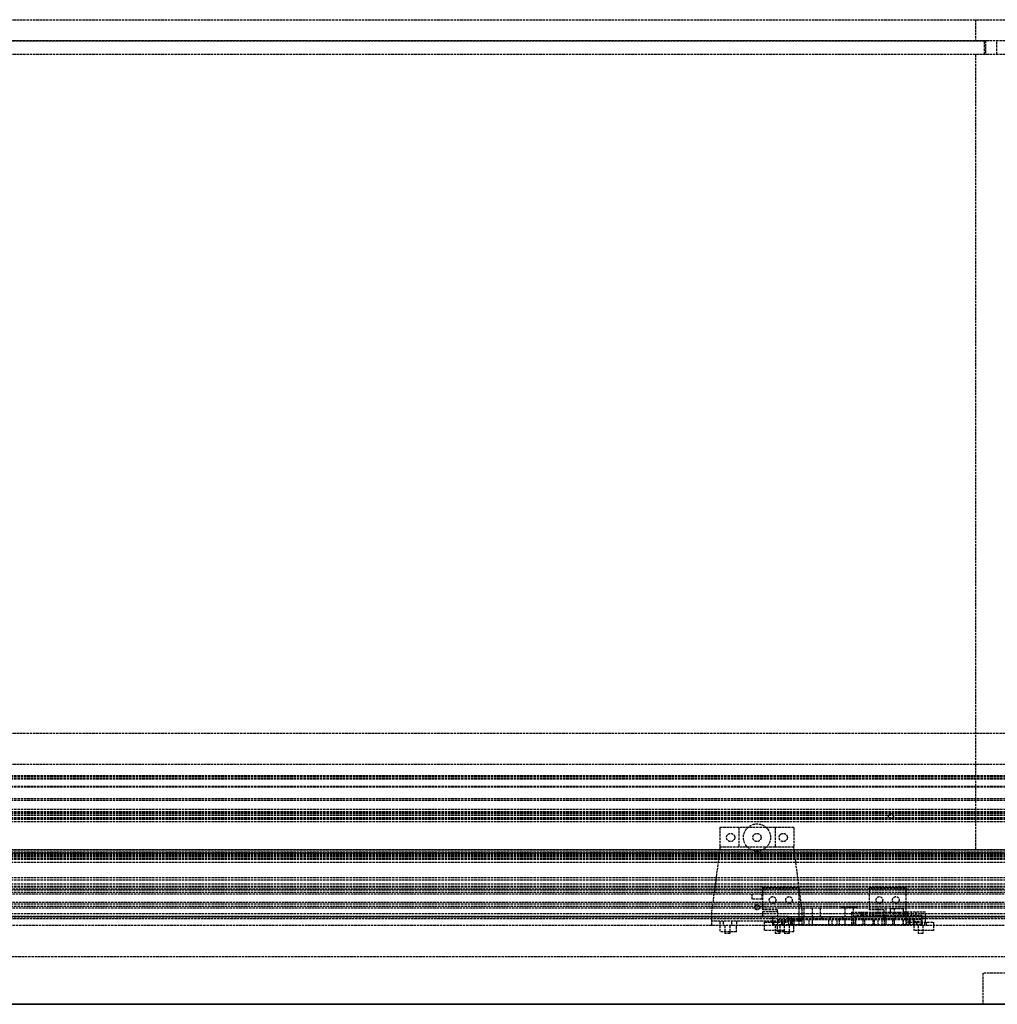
# Model space of a CAD drawing. Header units: millimetres. Extents: x 0 to 3534, y 0 to 599.
# Tile 9 of 19: x 595 to 1190, y 0 to 599. Entities that reach past the tile are written whole.
import ezdxf

# ---------------------------------------------------------------- set-up
doc = ezdxf.new("R2010")
doc.units = ezdxf.units.MM
doc.header["$LTSCALE"] = 10
doc.linetypes.add('ALLCAD_Strich', pattern=[0.2, 0.15, -0.05])
doc.layers.add('BESCH_KONT_sich_schn_ansi_2d', color=40, linetype='Continuous')
doc.layers.add('BESCH_KONT_sich_schn_grun_2d', color=10, linetype='Continuous')

msp = doc.modelspace()

# ---------------------------------------------------------------- linework, layer by layer
at = {"layer": 'BESCH_KONT_sich_schn_ansi_2d', "linetype": 'ALLCAD_Strich'}
for p, q in [((0, 0, 2102), (3534, 0, 2102)), ((0, 0, 2202), (3534, 0, 2202)), ((0, 0, 2121), (3534, 0, 2121)), ((1182, 0, 73.5), (13.5, 0, 73.5)), ((13.5, 0, 2086.5), (1182, 0, 2086.5)), ((3515, 0, 2098.5), (19, 0, 2098.5)), ((1257.5, 0, 2096), (19, 0, 2096)), ((3515, 0), (19, 0)), ((1181, 0, 32), (19, 0, 32)), ((19, 0, 2080), (1181, 0, 2080)), ((3515, 0, 2045.5), (19, 0, 2045.5)), ((3515, 0, 2036.5), (19, 0, 2036.5)), ((3515, 0, 2037.5), (19, 0, 2037.5)), ((3515, 0, 2040), (19, 0, 2040)), ((3515, 0, 2122), (19, 0, 2122)), ((3515, 0, 2122.5), (19, 0, 2122.5)), ((3515, 0, 2121.55), (19, 0, 2121.55)), ((3515, 0, 2101.5), (19, 0, 2101.5)), ((3515, 0, 2100), (19, 0, 2100)), ((1314, 0, 2097.5), (19, 0, 2097.5)), ((3515, 0, 2079), (19, 0, 2079)), ((1238, 0, 2078), (19, 0, 2078)), ((3515, 0, 2046.5), (19, 0, 2046.5)), ((3515, 0, 2043), (19, 0, 2043)), ((3515, 0, 2044), (19, 0, 2044)), ((3515, 0, 46), (19, 0, 46)), ((3515, 0, 53.59), (19, 0, 53.59)), ((3515, 0, 60), (19, 0, 60)), ((3515, 0, 59), (19, 0, 59)), ((3412.5, 0, 41.5), (19, 0, 41.5)), ((3515, 0, 39.5), (19, 0, 39.5)), ((3515, 0, 58.5), (19, 0, 58.5)), ((3515, 0, 48), (19, 0, 48)), ((3515, 0, 45), (19, 0, 45)), ((3515, 0, 54), (19, 0, 54)), ((3515, 0, 50), (19, 0, 50)), ((3515, 0, 53.5), (19, 0, 53.5)), ((3515, 0, 54.5), (19, 0, 54.5)), ((3515, 0, 62), (19, 0, 62)), ((19, 0, 73), (3515, 0, 73)), ((19, 0, 79), (3515, 0, 79)), ((19, 0, 2087), (3515, 0, 2087)), ((1301, 0, 29), (126.5, 0, 29)), ((1048, 0, 2081), (162, 0, 2081)), ((1021, 0, 31), (189, 0, 31)), ((1021, 0, 36), (1016, 0, 36)), ((1016, 0, 33.5), (1016, 0, 85.5)), ((1021, 0, 33.5), (1016, 0, 33.5)), ((1071, 0, 85.5), (1016, 0, 85.5)), ((1021, 0, 32), (1021, 0, 29.5)), ((1031, 0, 29.5), (1021, 0, 29.5)), ((1031, 0, 31), (1021, 0, 31)), ((1021, 0, 52), (1021, 0, 45.5)), ((1032.5, 0, 52), (1021, 0, 52)), ((1031, 0, 36), (1021, 0, 36)), ((1021, 0, 33.5), (1021, 0, 32)), ((1031, 0, 33.5), (1021, 0, 33.5)), ((1021, 0, 45.5), (1031, 0, 45.5)), ((1021, 0, 36), (1021, 0, 45.5)), ((1021, 0, 36), (1021, 0, 33.5)), ((1025, 0, 36), (1025, 0, 32)), ((1025, 0, 36), (1025, 0, 33.5)), ((1030, 0, 36), (1030, 0, 32)), ((1030, 0, 36), (1030, 0, 33.5)), ((1056, 0, 31), (1031, 0, 31)), ((1031, 0, 29.5), (1031, 0, 32)), ((1056, 0, 36), (1031, 0, 36)), ((1031, 0, 32), (1031, 0, 33.5)), ((1031, 0, 45.5), (1031, 0, 36)), ((1056, 0, 33.5), (1031, 0, 33.5)), ((1032.5, 0, 43), (1032.5, 0, 52)), ((1054.5, 0, 43), (1032.5, 0, 43)), ((1051.75, 0, 51.5), (1035.25, 0, 51.5)), ((1051.75, 0, 44.5), (1035.25, 0, 44.5)), ((1035.25, 0, 44.5), (1035.25, 0, 51.5)), ((1040.5, 0, 36), (1040.5, 0, 33.5)), ((1041, 0, 51.5), (1041, 0, 43)), ((1041, 0, 36), (1041, 0, 32)), ((1041, 0, 36), (1041, 0, 33.5)), ((1042, 0, 36), (1042, 0, 33.5)), ((1045, 0, 36), (1045, 0, 33.5)), ((1046, 0, 51.5), (1046, 0, 43)), ((1046, 0, 36), (1046, 0, 32)), ((1046, 0, 36), (1046, 0, 33.5)), ((1046.5, 0, 36), (1046.5, 0, 33.5)), ((1047, 0, 2005), (1047, 0, 2023)), ((1053, 0, 2005), (1047, 0, 2005)), ((1053, 0, 2023), (1047, 0, 2023)), ((1056, 0, 1996), (1047, 0, 1996)), ((1047, 0, 1996), (1047, 0, 1999)), ((1056, 0, 1999), (1047, 0, 1999)), ((1048, 0, 2080), (1048, 0, 2082)), ((1060, 0, 2082), (1048, 0, 2082)), ((1048, 0, 2030), (1064.5, 0, 2030)), ((1048, 0, 2030), (1048, 0, 2080)), ((1060, 0, 2081), (1048, 0, 2081)), ((1051, 0, 2001), (1055, 0, 2001)), ((1051, 0, 1999), (1051, 0, 2001)), ((1051.75, 0, 44.5), (1051.75, 0, 51.5)), ((1053, 0, 2023), (1065, 0, 2023)), ((1053, 0, 2005), (1053, 0, 2023)), ((1056, 0, 2005), (1053, 0, 2005)), ((1054.5, 0, 43.01), (1054.49, 0, 43.01)), ((1054.5, 0, 43.01), (1054.49, 0, 43.01)), ((1054.5, 0, 43.01), (1054.49, 0, 43.01)), ((1054.5, 0, 43), (1054.49, 0, 43)), ((1054.5, 0, 43), (1054.49, 0, 43)), ((1054.5, 0, 43), (1054.49, 0, 43)), ((1054.5, 0, 43), (1054.49, 0, 43)), ((1054.5, 0, 43.01), (1054.49, 0, 43.01)), ((1054.5, 0, 43.01), (1054.49, 0, 43.01)), ((1054.5, 0, 43.01), (1054.49, 0, 43.01)), ((1054.5, 0, 43), (1054.49, 0, 43)), ((1054.5, 0, 43), (1054.49, 0, 43)), ((1054.49, 0, 43), (1054.49, 0, 43)), ((1054.5, 0, 43.01), (1054.49, 0, 43.01)), ((1054.49, 0, 43), (1054.49, 0, 43.01)), ((1054.5, 0, 43.01), (1054.49, 0, 43.01)), ((1054.49, 0, 43.01), (1054.49, 0, 43.01)), ((1054.5, 0, 52), (1054.5, 0, 43.01)), ((1054.5, 0, 43.01), (1054.5, 0, 43)), ((1054.5, 0, 43), (1054.5, 0, 43)), ((1066, 0, 52), (1054.5, 0, 52)), ((1055, 0, 1999), (1055, 0, 2001)), ((1056, 0, 29.5), (1056, 0, 32)), ((1066, 0, 29.5), (1056, 0, 29.5)), ((1056, 0, 2023), (1056, 0, 2005)), ((1056, 0, 1999), (1069, 0, 1999)), ((1069, 0, 1996), (1056, 0, 1996)), ((1056, 0, 1996), (1056, 0, 2005)), ((1066, 0, 31), (1056, 0, 31)), ((1056, 0, 32), (1056, 0, 33.5)), ((1066, 0, 33.5), (1056, 0, 33.5)), ((1066, 0, 36), (1056, 0, 36)), ((1056, 0, 45.5), (1066, 0, 45.5)), ((1056, 0, 36), (1056, 0, 45.5)), ((1057, 0, 36), (1057, 0, 32)), ((1057, 0, 36), (1057, 0, 33.5)), ((1060, 0, 2080), (1060, 0, 2082)), ((1139, 0, 2081), (1060, 0, 2081)), ((1061, 0, 1996), (1061, 0, 1999)), ((1062, 0, 36), (1062, 0, 32)), ((1062, 0, 36), (1062, 0, 33.5)), ((1062.5, 0, 2030), (1062.5, 0, 2080)), ((1062.75, 0, 2050.5), (1064.5, 0, 2050.5)), ((1062.75, 0, 2047), (1062.75, 0, 2050.5)), ((1064.5, 0, 2047), (1062.75, 0, 2047)), ((1064.5, 0, 2050.5), (1064.5, 0, 2080)), ((1064.5, 0, 2030), (1064.5, 0, 2047)), ((1064.5, 0, 2050.5), (1134.5, 0, 2050.5)), ((1065, 0, 2023), (1065, 0, 2077)), ((1065, 0, 2077), (1134, 0, 2077)), ((1065, 0, 1996), (1065, 0, 1999)), ((1301, 0, 31), (1066, 0, 31)), ((1066, 0, 29.5), (1066, 0, 32)), ((1066, 0, 45.5), (1066, 0, 52)), ((1066, 0, 32), (1066, 0, 33.5)), ((1071, 0, 36), (1066, 0, 36)), ((1066, 0, 45.5), (1066, 0, 36)), ((1066, 0, 36), (1066, 0, 33.5)), ((1071, 0, 33.5), (1066, 0, 33.5)), ((1069, 0, 2002), (1069, 0, 1996)), ((1075, 0, 2002), (1069, 0, 2002)), ((1071, 0, 33.5), (1071, 0, 85.5)), ((1071.5, 0, 2058), (1071.5, 0, 2064)), ((1089, 0, 1997.5), (1075, 0, 2002)), ((1077.5, 0, 2064), (1077.5, 0, 2058)), ((1093.5, 0, 1997.5), (1089, 0, 1997.5)), ((1095.5, 0, 2058), (1095.5, 0, 2064)), ((1151, 0, 1935), (1101, 0, 1935)), ((1101, 0, 1935), (1101, 0, 1985)), ((1103, 0, 1985), (1101, 0, 1985)), ((1103, 0, 1985), (1103, 0, 1937)), ((1103, 0, 1937), (1144, 0, 1937)), ((1107.5, 0, 1985), (1103, 0, 1985)), ((1103.5, 0, 1952), (1103.5, 0, 1987.5)), ((1114.75, 0, 1952), (1103.5, 0, 1952)), ((1103.5, 0, 2064), (1103.5, 0, 2058)), ((1121, 0, 1998), (1107.5, 0, 1985)), ((1108, 0, 1960), (1119.5, 0, 1960)), ((1108, 0, 1973.5), (1108, 0, 1960)), ((1114, 0, 1973.5), (1108, 0, 1973.5)), ((1108.5, 0, 1973.25), (1114.5, 0, 1973.25)), ((1108.5, 0, 1965.75), (1108.5, 0, 1973.25)), ((1114.5, 0, 1965.75), (1108.5, 0, 1965.75)), ((1109, 0, 2015), (1117, 0, 1999)), ((1109, 0, 2025), (1109, 0, 2015)), ((1134, 0, 2025), (1109, 0, 2025)), ((1112, 0, 1996), (1112, 0, 1999)), ((1121, 0, 1996), (1112, 0, 1996)), ((1117, 0, 1999), (1112, 0, 1999)), ((1127, 0, 1973.5), (1114, 0, 1979.5)), ((1114, 0, 1979.5), (1114, 0, 1973.5)), ((1114.5, 0, 1979), (1132.5, 0, 1979)), ((1114.5, 0, 1973.25), (1114.5, 0, 1979)), ((1114.5, 0, 1960), (1114.5, 0, 1965.75)), ((1114.75, 0, 1938), (1114.75, 0, 1952)), ((1132.25, 0, 1938), (1114.75, 0, 1938)), ((1116, 0, 1996), (1116, 0, 1999)), ((1117, 0, 1999), (1134, 0, 1999)), ((1119.5, 0, 1960), (1132.5, 0, 1954)), ((1132.5, 0, 1960), (1119.5, 0, 1960)), ((1120, 0, 1996), (1120, 0, 1999)), ((1120.5, 0, 1947.5), (1120.5, 0, 1953.5)), ((1120.5, 0, 1985.5), (1120.5, 0, 1991.5)), ((1134, 0, 1996), (1121, 0, 1996)), ((1121, 0, 1996), (1121, 0, 1999)), ((1134, 0, 1998), (1121, 0, 1998)), ((1121.5, 0, 2058), (1121.5, 0, 2064)), ((1123.5, 0, 60), (1123.5, 0, 79)), ((1130, 0, 2009), (1124.5, 0, 2009)), ((1124.5, 0, 2009), (1124.5, 0, 2021.5)), ((1124.5, 0, 2021.5), (1130, 0, 2021.5)), ((1126, 0, 2001), (1130, 0, 2001)), ((1126, 0, 1999), (1126, 0, 2001)), ((1126.5, 0, 1953.5), (1126.5, 0, 1947.5)), ((1126.5, 0, 1991.5), (1126.5, 0, 1985.5)), ((1126.5, 0, 60), (1126.5, 0, 79)), ((1139, 0, 1973.5), (1127, 0, 1973.5)), ((1127.5, 0, 2064), (1127.5, 0, 2058)), ((1130, 0, 1999), (1130, 0, 2001)), ((1130, 0, 2009), (1134, 0, 2009)), ((1130, 0, 2021.5), (1130, 0, 2009)), ((1144, 0, 2021.5), (1130, 0, 2021.5)), ((1132.25, 0, 1952), (1132.25, 0, 1938)), ((1143.5, 0, 1952), (1132.25, 0, 1952)), ((1132.5, 0, 1960), (1139, 0, 1960)), ((1132.5, 0, 1954), (1132.5, 0, 1960)), ((1132.5, 0, 2021.5), (1132.5, 0, 2009)), ((1144, 0, 1965.75), (1132.5, 0, 1965.75)), ((1132.5, 0, 1973.25), (1144, 0, 1973.25)), ((1132.5, 0, 1979), (1132.5, 0, 1973.25)), ((1132.5, 0, 1965.75), (1132.5, 0, 1960)), ((1134, 0, 1999), (1134, 0, 1996)), ((1134, 0, 2077), (1134, 0, 2025)), ((1134, 0, 2009), (1134, 0, 1999)), ((1144, 0, 2022), (1134.5, 0, 2022)), ((1134.5, 0, 2047), (1134.5, 0, 2022)), ((1136.5, 0, 2047), (1134.5, 0, 2047)), ((1134.5, 0, 2050.5), (1136.5, 0, 2050.5)), ((1134.5, 0, 2080), (1134.5, 0, 2050.5)), ((1136, 0, 1994), (1138.5, 0, 1994)), ((1136.5, 0, 2050.5), (1136.5, 0, 2047)), ((1136.5, 0, 2050.5), (1136.5, 0, 2080)), ((1139, 0, 2080), (1139, 0, 2082)), ((1151, 0, 2082), (1139, 0, 2082)), ((1143.5, 0, 1962), (1139, 0, 1962)), ((1139, 0, 1971.5), (1143.5, 0, 1971.5)), ((1139, 0, 1960), (1139, 0, 1973.5)), ((1151, 0, 2081), (1139, 0, 2081)), ((1143.5, 0, 1989), (1143.5, 0, 1952)), ((1144, 0, 1937), (1144, 0, 1965.75)), ((1146.5, 0, 1965.75), (1144, 0, 1965.75)), ((1144, 0, 1973.25), (1146.5, 0, 1973.25)), ((1144, 0, 1973.25), (1144, 0, 2022)), ((1146, 0, 2021.5), (1144, 0, 2021.5)), ((1146, 0, 1973.25), (1146, 0, 2021.5)), ((1146, 0, 1935), (1146, 0, 1965.75)), ((1146.5, 0, 1973.25), (1146.5, 0, 1965.75)), ((1151, 0, 2080), (1151, 0, 2082)), ((1221, 0, 2081), (1151, 0, 2081)), ((1151, 0, 2080), (1151, 0, 1935)), ((1176.5, 0, 79), (1176.5, 0, 2081)), ((1195.5, 0, 79), (1176.5, 0, 79)), ((1181, 0, 32), (2353, 0, 32)), ((1181, 0, 2080), (2353, 0, 2080)), ((1181, 0, 32), (1181, 0, 2080)), ((1182, 0, 73.5), (1182, 0, 2086.5)), ((1182.5, 0, 79), (1182.5, 0, 2081)), ((1189.5, 0, 79), (1189.5, 0, 2081))]:
    msp.add_line(p, q, dxfattribs=at)
at = {"layer": 'BESCH_KONT_sich_schn_ansi_2d', "linetype": 'ALLCAD_Strich', "extrusion": (0, 1, 0)}
for centre, radius in [((-1025.5, 53), 2.5), ((-1025.5, 65.5), 2.5), ((-1025.5, 78), 2.5), ((-1025.5, 78), 1.5), ((-1025.5, 53), 1.5), ((-1056, 2052), 2.5), ((-1056, 2036), 2.5), ((-1056, 2068), 2.5), ((-1056, 2036), 1.5), ((-1056, 2068), 1.5), ((-1061.5, 78), 2.5), ((-1061.5, 65.5), 2.5), ((-1061.5, 53), 2.5), ((-1061.5, 53), 1.5), ((-1061.5, 78), 1.5), ((-1074.5, 2060.5), 4.5), ((-1074.5, 2060.5), 2.5), ((-1099.5, 2060.5), 17.5), ((-1085.5, 2005), 2.5), ((-1099.5, 2060.5), 4.5), ((-1099.5, 2060.5), 2.5), ((-1109.5, 1945), 2.5), ((-1111.5, 1958.5), 2), ((-1111.5, 1980.5), 2), ((-1124.5, 2060.5), 4.5), ((-1124.5, 2060.5), 2.5), ((-1135.5, 1980.5), 2), ((-1135.5, 1958.5), 2), ((-1137.5, 1945), 2.5), ((-1143, 2036), 2.5), ((-1143, 2052), 2.5), ((-1143, 2068), 2.5), ((-1143, 2036), 1.5), ((-1143, 2068), 1.5)]:
    msp.add_circle(centre, radius, dxfattribs=at)
at = {"layer": 'BESCH_KONT_sich_schn_ansi_2d', "linetype": 'ALLCAD_Strich', "extrusion": (0, -1, 0)}
for centre in [(1074.5, 2060.5), (1089.5, 2016.5), (1099.5, 2060.5), (1123.5, 1947.5), (1123.5, 1985.5), (1124.5, 2060.5)]:
    msp.add_circle(centre, 2.5, dxfattribs=at)
at = {"layer": 'BESCH_KONT_sich_schn_ansi_2d', "linetype": 'ALLCAD_Strich', "extrusion": (0, 1, 0)}
for centre, radius, start, end in [((-1074.5, 2064), 3, 0, 180), ((-1074.5, 2058), 3, 180, 360), ((-1099.5, 2064), 4, 0, 180), ((-1099.5, 2058), 4, 180, 0), ((-1123.5, 1953.5), 3, 0, 180), ((-1123.5, 1947.5), 3, 180, 0), ((-1123.5, 1991.5), 3, 0, 180), ((-1123.5, 1985.5), 3, 180, 0), ((-1124.5, 2064), 3, 0, 180), ((-1124.5, 2058), 3, 180, 0), ((-1138.5, 1989), 5, 90, 180)]:
    msp.add_arc(centre, radius, start, end, dxfattribs=at)
at = {"layer": 'BESCH_KONT_sich_schn_ansi_2d', "linetype": 'ALLCAD_Strich', "extrusion": (0, -1, 0)}
for centre, radius, start, end in [((1093.5, 1987.5), 10, 0, 90), ((1136, 1996), 2, 180, 270)]:
    msp.add_arc(centre, radius, start, end, dxfattribs=at)
at = {"layer": 'BESCH_KONT_sich_schn_grun_2d', "linetype": 'ALLCAD_Strich'}
for p, q in [((19, 599), (3515, 599)), ((1176.5, 599), (1176.5, 586.4)), ((19, 586.4), (3515, 586.4)), ((1182, 586), (19, 586)), ((1182, 578), (1182, 586)), ((1182.5, 586.4), (1182.5, 578)), ((1189.5, 578), (1189.5, 586.4)), ((19, 578), (3515, 578)), ((1176.5, 578), (1176.5, 94)), ((19, 165), (3515, 165)), ((19, 146), (3515, 146)), ((3515, 139), (19, 139)), ((3515, 138.5), (19, 138.5)), ((3515, 137.5), (19, 137.5)), ((3515, 137), (19, 137)), ((3515, 132.5), (19, 132.5)), ((3515, 132.09), (19, 132.09)), ((3515, 125), (19, 125)), ((3515, 124), (19, 124)), ((3515, 124), (19.02, 124)), ((3515, 118.5), (19, 118.5)), ((3515, 117), (19, 117)), ((3515, 116.5), (19, 116.5)), ((3515, 116), (19, 116)), ((3515, 115), (19, 115)), ((3515, 114.84), (19, 114.84)), ((3515, 113.5), (19, 113.5)), ((3515, 113.18), (19, 113.18)), ((3515, 113), (19, 113)), ((3515, 112.5), (19, 112.5)), ((3515, 111), (19, 111)), ((1021, 107.5), (1021, 95.5)), ((1032.5, 107.5), (1021, 107.5)), ((1032.5, 107.5), (1032.5, 95.5)), ((1054.5, 107.5), (1032.5, 107.5)), ((1054.5, 107.5), (1054.5, 95.5)), ((1066, 107.5), (1054.5, 107.5)), ((1066, 107.5), (1066, 95.5)), ((3515, 94), (19, 94)), ((19, 94), (3515, 94)), ((3515, 92.5), (19, 92.5)), ((1548, 92), (19, 92)), ((3515, 91.5), (19, 91.5)), ((3515, 91), (19, 91)), ((3515, 90.5), (19, 90.5)), ((3515, 90), (19, 90)), ((1021, 95), (1016, 57)), ((1032.5, 95.5), (1021, 95.5)), ((1021, 95.5), (1021, 95)), ((1054.49, 95.5), (1032.5, 95.5)), ((1054.5, 95.52), (1054.49, 95.52)), ((1054.5, 95.52), (1054.49, 95.52)), ((1054.5, 95.52), (1054.49, 95.52)), ((1054.49, 95.52), (1054.49, 95.51)), ((1054.49, 95.52), (1054.49, 95.52)), ((1054.49, 95.52), (1054.49, 95.52)), ((1054.5, 95.52), (1054.49, 95.52)), ((1054.5, 95.52), (1054.49, 95.52)), ((1054.5, 95.52), (1054.49, 95.52)), ((1054.5, 95.52), (1054.49, 95.52)), ((1054.49, 95.51), (1054.5, 95.51)), ((1054.5, 95.51), (1054.49, 95.51)), ((1054.5, 95.51), (1054.49, 95.51)), ((1054.49, 95.51), (1054.49, 95.51)), ((1054.49, 95.51), (1054.49, 95.51)), ((1054.5, 95.51), (1054.49, 95.51)), ((1054.5, 95.51), (1054.49, 95.51)), ((1054.5, 95.51), (1054.49, 95.51)), ((1054.5, 95.51), (1054.49, 95.51)), ((1054.5, 95.51), (1054.49, 95.51)), ((1054.49, 95.5), (1054.49, 95.51)), ((1054.5, 95.51), (1054.49, 95.51)), ((1054.5, 95.5), (1054.49, 95.5)), ((1054.5, 95.5), (1054.49, 95.5)), ((1054.5, 95.5), (1054.49, 95.5)), ((1054.5, 95.5), (1054.49, 95.5)), ((1054.49, 95.5), (1054.49, 95.5)), ((1054.49, 95.5), (1054.49, 95.5)), ((1054.5, 95.5), (1054.49, 95.5)), ((1054.5, 95.5), (1054.49, 95.5)), ((1054.5, 95.5), (1054.49, 95.5)), ((1066, 95.5), (1054.5, 95.5)), ((1066, 95), (1066, 95.5)), ((1071, 57), (1066, 95)), ((3515, 89), (19, 89)), ((3515, 88), (19, 88)), ((3515, 86.25), (19, 86.25)), ((3515, 77), (19, 77)), ((3515, 75.5), (19, 75.5)), ((3515, 73), (19, 73)), ((3515, 71.75), (19, 71.75)), ((3515, 71.25), (19, 71.25)), ((1358, 70), (19, 70)), ((3515, 69.5), (19, 69.5)), ((3515, 68), (19, 68)), ((1264, 67), (19, 67)), ((1040.5, 64), (1040.5, 67)), ((1046.5, 67), (1046.5, 64)), ((1047, 71), (1069, 71)), ((1047, 57.5), (1047, 71)), ((1069, 71), (1069, 51.5)), ((1112, 57.5), (1112, 71)), ((1112, 71), (1134, 71)), ((1134, 71), (1134, 56)), ((1264, 62), (19, 62)), ((3515, 61), (19, 61)), ((1046.5, 64), (1040.5, 64)), ((3515, 59.5), (19, 59.5)), ((3515, 55), (19, 55)), ((1072, 58.5), (138, 58.5)), ((1016, 50.5), (1016, 57)), ((1056, 57.5), (1047, 57.5)), ((1047, 53.5), (1047, 56.5)), ((1047, 56.5), (1056, 56.5)), ((1056, 56.5), (1056, 57.5)), ((1056, 56.5), (1056, 51.5)), ((1071, 50.5), (1071, 57)), ((1077, 58.5), (1072, 58.5)), ((1072, 58.5), (1072, 48.5)), ((1077, 58.5), (1077, 48.5)), ((1082, 58.5), (1077, 58.5)), ((1117, 58.5), (1082, 58.5)), ((1082, 58.5), (1082, 53.5)), ((1104, 59), (1095, 59)), ((1095, 59), (1095, 58.5)), ((1097, 58.5), (1097, 48.5)), ((1097, 58.5), (1097, 53.5)), ((1101, 56), (1107.5, 56)), ((1101, 56), (1101, 48)), ((1102, 58.5), (1102, 48.5)), ((1102, 58.5), (1102, 53.5)), ((1107.5, 54), (1103, 54)), ((1103, 54), (1103, 48)), ((1104, 59), (1104, 58.5)), ((1107, 56), (1107, 54)), ((1107.5, 56), (1121, 56)), ((1107.5, 56), (1107.5, 54)), ((1121, 54), (1107.5, 54)), ((1108.5, 56), (1108.5, 54)), ((1109.5, 56), (1109.5, 54)), ((1121, 57.5), (1112, 57.5)), ((1112, 56), (1112, 54)), ((1113.5, 56), (1113.5, 54)), ((1114.5, 56), (1114.5, 54)), ((1117, 58.5), (1117, 53.5)), ((1122, 58.5), (1117, 58.5)), ((1120.5, 56), (1120.5, 54)), ((1121, 51.5), (1121, 57.5)), ((1121, 56), (1124.5, 56)), ((1130, 54), (1121, 54)), ((1127, 58.5), (1122, 58.5)), ((1122, 58.5), (1122, 48.5)), ((1124.5, 58), (1124.5, 56)), ((1132.5, 58), (1124.5, 58)), ((1124.5, 56), (1130, 56)), ((1126.5, 56), (1126.5, 54)), ((1127, 58.5), (1127, 48.5)), ((2407, 58.5), (1127, 58.5)), ((1130, 56), (1132.5, 56)), ((1130, 56), (1130, 54)), ((1144, 54), (1130, 54)), ((1132.5, 58), (1132.5, 56)), ((1146, 56), (1132.5, 56)), ((1132.5, 56), (1132.5, 54)), ((1133.5, 56), (1133.5, 54)), ((1134, 56), (1134, 54)), ((1134, 54), (1134, 51.5)), ((1135, 56), (1135, 54)), ((1137.5, 56), (1137.5, 54)), ((1140, 56), (1140, 54)), ((1144, 50), (1144, 54)), ((1146, 50), (1146, 56)), ((3534, 48), (0, 48)), ((3515, 53.25), (19, 53.25)), ((3515, 53), (19, 53)), ((1064.5, 52), (145.5, 52)), ((1062.5, 53.5), (147.5, 53.5)), ((1071, 50.5), (1016, 50.5)), ((1016, 48), (1016, 50.5)), ((1021, 50.5), (1021, 48)), ((1021, 48), (1021, 44)), ((1023, 50.5), (1023, 48)), ((1024, 48), (1024, 43)), ((1027, 48), (1027, 43)), ((1028, 50.5), (1028, 48)), ((1031, 50.5), (1031, 48)), ((1031, 44), (1031, 48)), ((1048, 50), (1060, 50)), ((1048, 45), (1048, 50)), ((1053, 53.5), (1053, 48.5)), ((1053, 48.5), (1065, 48.5)), ((1053.5, 50), (1053.5, 48)), ((1054.5, 48), (1054.5, 43)), ((1056, 51.5), (1065, 51.5)), ((1056, 51.5), (1056, 48.5)), ((1056, 48.5), (1056, 48)), ((1056, 44), (1056, 48)), ((1057.5, 48), (1057.5, 43)), ((1058.5, 50), (1058.5, 48)), ((1059, 50.5), (1059, 48)), ((1060, 50), (1062.5, 50)), ((1060, 50), (1060, 45)), ((1062.5, 50), (1062.5, 53.5)), ((1062.5, 53.5), (1136.5, 53.5)), ((1062.75, 53.5), (1062.75, 48)), ((1063, 48), (1063, 43)), ((1064, 50.5), (1064, 48)), ((1064.5, 53.5), (1064.5, 52)), ((1064.5, 52), (1064.5, 48)), ((1134.5, 52), (1064.5, 52)), ((1065, 51.5), (1134, 51.5)), ((1065, 51.5), (1065, 48.5)), ((1065, 48.5), (1134, 48.5)), ((1066, 50.5), (1066, 48)), ((1066, 44), (1066, 48)), ((1069, 51.5), (1069, 48.5)), ((1070, 48.5), (1070, 48)), ((1071, 48), (1071, 50.5)), ((1071.5, 53.5), (1071.5, 52)), ((1072, 51.5), (1072, 48.5)), ((1075, 51.5), (1075, 48.5)), ((1077, 51.5), (1077, 48.5)), ((1077.5, 53.5), (1077.5, 52)), ((1079, 48.5), (1079, 48)), ((1083, 53.5), (1083, 51.5)), ((1087, 51.5), (1087, 48.5)), ((1088, 53.5), (1088, 51.5)), ((1089, 51.5), (1089, 48.5)), ((1092, 51.5), (1092, 48.5)), ((1093.5, 51.5), (1093.5, 48.5)), ((1095, 48.5), (1095, 48)), ((1095.5, 53.5), (1095.5, 52)), ((1097, 51.5), (1097, 48.5)), ((1102, 51.5), (1102, 48.5)), ((1103.5, 53.5), (1103.5, 52)), ((1103.5, 51.5), (1103.5, 48.5)), ((1104, 48.5), (1104, 48)), ((1108, 51.5), (1108, 48.5)), ((1109, 51.5), (1109, 48.5)), ((1114, 51.5), (1114, 48.5)), ((1114.75, 51.5), (1114.75, 48.5)), ((1117, 51.5), (1117, 48.5)), ((1119.5, 51.5), (1119.5, 48.5)), ((1120, 48.5), (1120, 48)), ((1121, 51.5), (1121, 48.5)), ((1121.5, 53.5), (1121.5, 52)), ((1122, 51.5), (1122, 48.5)), ((1126, 51.5), (1126, 48.5)), ((1127, 51.5), (1127, 48.5)), ((1127.5, 53.5), (1127.5, 52)), ((1129, 48.5), (1129, 48)), ((1132.25, 51.5), (1132.25, 48.5)), ((1132.5, 51.5), (1132.5, 48.5)), ((1134, 51.5), (1136, 51.5)), ((1134, 51.5), (1134, 48.5)), ((1134, 48.5), (1136, 48.5)), ((1134.5, 52), (1134.5, 48)), ((2399.5, 52), (1134.5, 52)), ((1136.5, 50), (1134.5, 50)), ((1136, 51.5), (1138.5, 51.5)), ((1136, 51.5), (1136, 48.5)), ((1136, 48.5), (1138.5, 48.5)), ((1136.5, 53.5), (1136.5, 50)), ((2397.5, 53.5), (1136.5, 53.5)), ((1136.5, 50), (1139, 50)), ((1136.5, 50), (1136.5, 48)), ((1143.5, 51.5), (1138.5, 51.5)), ((1138.5, 51.5), (1138.5, 48.5)), ((1143.5, 48.5), (1138.5, 48.5)), ((1139, 51.5), (1139, 50)), ((1139, 50.5), (1143.5, 50.5)), ((1139, 50), (1151, 50)), ((1139, 50), (1139, 45)), ((1140.5, 50), (1140.5, 48)), ((1141.5, 48), (1141.5, 43)), ((1143.5, 51.5), (1143.5, 48.5)), ((1144, 50), (1144, 48)), ((1144.5, 48), (1144.5, 43)), ((1145.5, 50), (1145.5, 48)), ((1146.5, 50), (1146.5, 48)), ((1151, 50), (1151, 45)), ((1031, 44), (1021, 44)), ((1027, 43), (1024, 43)), ((1060, 45), (1048, 45)), ((1057.5, 43), (1054.5, 43)), ((1066, 44), (1056, 44)), ((1060, 45), (1060, 43)), ((1063, 43), (1060, 43)), ((1151, 45), (1139, 45)), ((1144.5, 43), (1141.5, 43)), ((0, 29), (3534, 29)), ((1221, 19), (1181, 19)), ((1181, 19), (1181, 0)), ((1181, 0), (2353, 0))]:
    msp.add_line(p, q, dxfattribs=at)
for centre, radius in [((1125, 114.5), 1.5), ((1043.5, 101.5), 8.25), ((1027.5, 101.5), 2.5), ((1027.5, 101.5), 2.5), ((1043.5, 101.5), 2.5), ((1059.5, 101.5), 2.5), ((1059.5, 101.5), 2.5), ((1043.5, 59), 1.5), ((1053, 63.5), 2), ((1063, 63.5), 2), ((1118, 63.5), 2), ((1128, 63.5), 2)]:
    msp.add_circle(centre, radius, dxfattribs=at)

doc.saveas('drawing.dxf')
